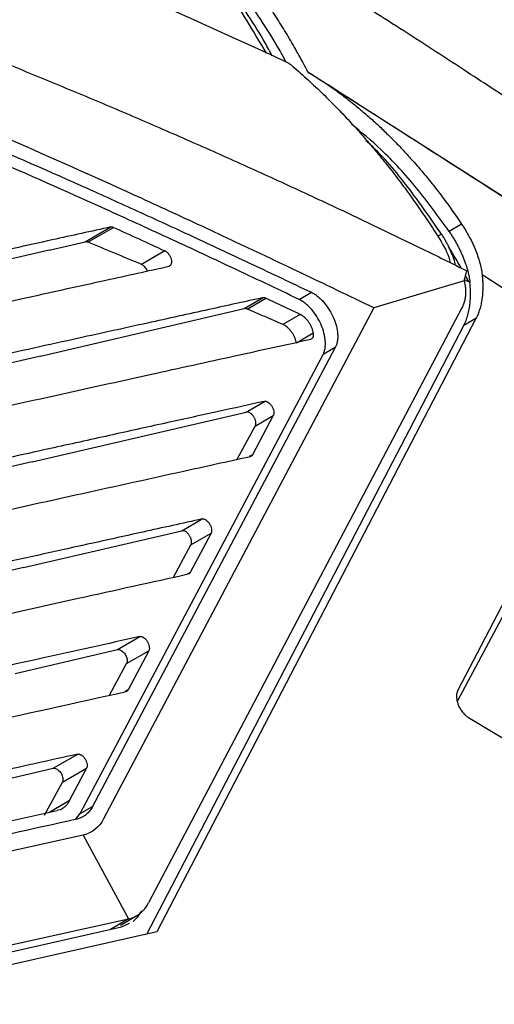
# Model space of a CAD drawing. Header units: millimetres. Extents: x 156922 to 157823, y 112322 to 113312.
# Tile 43 of 123: x 157750 to 157777, y 112540 to 112597. Entities that reach past the tile are written whole.
import ezdxf

# ---------------------------------------------------------------- set-up
doc = ezdxf.new("R2010")
doc.units = ezdxf.units.MM

msp = doc.modelspace()

# ---------------------------------------------------------------- linework, layer by layer
at = {"color": 7, "linetype": 'Continuous', "lineweight": 25}
for p, q in [((157807.888, 112567.72), (157766.71, 112594.026)), ((157753.871, 112584.253), (157755.357, 112585.111)), ((157754.03, 112584.234), (157755.51, 112585.088)), ((157775.562, 112585.275), (157774.836, 112584.856)), ((157774.397, 112584.704), (157774.188, 112584.583)), ((157751.8, 112583.771), (157753.871, 112584.253)), ((157751.8, 112583.771), (157712.79, 112574.702)), ((157758.466, 112583.738), (157757.117, 112582.96)), ((157775.977, 112581.964), (157775.787, 112582.302)), ((157823.066, 112552.743), (157776.744, 112582.352)), ((157775.707, 112582.012), (157770.5, 112580.455)), ((157775.723, 112582.071), (157775.977, 112581.964)), ((157776.039, 112581.924), (157775.977, 112581.964)), ((157763.036, 112580.411), (157764.134, 112581.045)), ((157763.201, 112580.39), (157764.292, 112581.02)), ((157766.198, 112580.944), (157766.905, 112581.353)), ((157751.31, 112577.685), (157763.036, 112580.411)), ((157770.5, 112580.455), (157754.936, 112551.05)), ((157775.578, 112580.465), (157775.215, 112579.775)), ((157776.389, 112579.845), (157757.999, 112544.553)), ((157766.267, 112580.083), (157765.263, 112579.503)), ((157776.389, 112579.845), (157775.682, 112579.437)), ((157757.439, 112544.426), (157775.682, 112579.437)), ((157775.215, 112579.775), (157757.533, 112546.22)), ((157767.013, 112578.994), (157766.043, 112578.434)), ((157768.287, 112578.174), (157754.304, 112551.772)), ((157768.287, 112578.174), (157767.58, 112577.766)), ((157751.31, 112577.685), (157712.431, 112568.646)), ((157753.597, 112551.364), (157767.579, 112577.766)), ((157763.144, 112574.464), (157764.206, 112575.078)), ((157750.821, 112571.599), (157763.144, 112574.464)), ((157764.713, 112574.259), (157763.518, 112572.003)), ((157763.673, 112573.658), (157764.713, 112574.259)), ((157762.635, 112571.743), (157763.673, 112573.658)), ((157763.518, 112572.003), (157763.332, 112571.896)), ((157750.821, 112571.599), (157712.47, 112562.682)), ((157781.809, 112570.875), (157775.329, 112558.418)), ((157781.65, 112569.68), (157775.321, 112557.853)), ((157759.441, 112567.631), (157760.618, 112568.31)), ((157750.332, 112565.513), (157759.441, 112567.631)), ((157761.128, 112567.493), (157759.933, 112565.238)), ((157759.971, 112566.825), (157761.128, 112567.493)), ((157758.958, 112564.957), (157759.971, 112566.825)), ((157750.332, 112565.513), (157719.136, 112558.26)), ((157759.933, 112565.238), (157759.746, 112565.13)), ((157755.738, 112560.798), (157757.032, 112561.544)), ((157749.843, 112559.427), (157755.738, 112560.798)), ((157756.268, 112559.992), (157757.544, 112560.728)), ((157757.543, 112560.728), (157756.349, 112558.473)), ((157755.281, 112558.17), (157756.268, 112559.992)), ((157756.349, 112558.473), (157756.162, 112558.365)), ((157775.959, 112556.88), (157783.05, 112552.641)), ((157752.036, 112553.964), (157753.446, 112554.778)), ((157749.353, 112553.341), (157752.036, 112553.964)), ((157752.566, 112553.159), (157753.96, 112553.964)), ((157753.96, 112553.964), (157752.965, 112552.086)), ((157751.538, 112551.261), (157752.566, 112553.159)), ((157752.965, 112552.086), (157751.843, 112551.438)), ((157753.597, 112551.364), (157754.304, 112551.772)), ((157753.323, 112551.022), (157753.597, 112551.364)), ((157753.769, 112550.127), (157756.374, 112545.301)), ((157739.802, 112541.661), (157756.374, 112545.301)), ((157756.374, 112545.301), (157755.334, 112544.7)), ((157755.916, 112544.945), (157756.858, 112545.49)), ((157739.446, 112541.121), (157755.979, 112544.846)), ((157755.979, 112544.846), (157756.426, 112545.057)), ((157757.999, 112544.553), (157739.508, 112540.387))]:
    msp.add_line(p, q, dxfattribs=at)
at = {"color": 7, "linetype": 'Continuous', "lineweight": 25, "flags": 128}
msp.add_lwpolyline([(157753.769, 112550.127), (157746.294, 112548.468), (157738.819, 112546.808)], dxfattribs=at)
at = {"color": 7, "linetype": 'Continuous', "lineweight": 25}
for points in [[(157765.629, 112594.525), (157753.998, 112599.872), (157730.854, 112609.759), (157707.571, 112617.252), (157695.875, 112620.208)], [(157756.302, 112560.182), (157756.306, 112560.108), (157756.295, 112560.041), (157756.268, 112559.992)], [(157752.599, 112553.349), (157752.604, 112553.274), (157752.592, 112553.208), (157752.566, 112553.159)], [(157754.936, 112551.05), (157754.676, 112550.559), (157754.269, 112550.238), (157753.769, 112550.127)], [(157756.374, 112545.301), (157756.871, 112545.41), (157757.275, 112545.73), (157757.533, 112546.22)], [(157756.634, 112545.155), (157756.835, 112545.313), (157757.004, 112545.521), (157757.134, 112545.772)]]:
    msp.add_open_spline(points, degree=3, dxfattribs=at)
for points, knots in [([(157705.576, 112609.447), (157706.313, 112609.234), (157707.789, 112608.807), (157710.005, 112608.153), (157712.227, 112607.488), (157714.457, 112606.809), (157716.693, 112606.116), (157718.936, 112605.41), (157721.186, 112604.69), (157723.443, 112603.954), (157725.707, 112603.204), (157727.978, 112602.438), (157730.257, 112601.656), (157732.542, 112600.856), (157734.835, 112600.04), (157737.135, 112599.206), (157739.659, 112598.274), (157742.413, 112597.235), (157745.4, 112596.081), (157748.409, 112594.889), (157751.441, 112593.659), (157754.496, 112592.389), (157757.573, 112591.078), (157760.672, 112589.724), (157763.794, 112588.327), (157766.938, 112586.884), (157770.105, 112585.396), (157772.221, 112584.371), (157773.284, 112583.856)], [0, 0, 0, 0, 0.031873, 0.063902, 0.096089, 0.128432, 0.160933, 0.193591, 0.226407, 0.25938, 0.292512, 0.325802, 0.35925, 0.392857, 0.426623, 0.460547, 0.494631, 0.538499, 0.582781, 0.627478, 0.672588, 0.718114, 0.764055, 0.810412, 0.857185, 0.904374, 0.951979, 1, 1, 1, 1]), ([(157755.102, 112607.006), (157756.333, 112605.737), (157758.804, 112603.192), (157761.873, 112599.166), (157763.56, 112596.351), (157764.304, 112595.11)], [0, 0, 0, 0, 0.35695, 0.716499, 1, 1, 1, 1]), ([(157766.71, 112594.026), (157766.625, 112594.189), (157766.454, 112594.513), (157766.191, 112594.994), (157765.922, 112595.471), (157765.647, 112595.943), (157765.367, 112596.41), (157765.081, 112596.872), (157764.789, 112597.329), (157764.217, 112598.199), (157763.335, 112599.448), (157762.076, 112601.042), (157760.737, 112602.554), (157759.589, 112603.701), (157758.694, 112604.518), (157758.074, 112605.052), (157757.447, 112605.562), (157756.814, 112606.049), (157756.385, 112606.353), (157756.171, 112606.505)], [0, 0, 0, 0, 0.032507, 0.064954, 0.097349, 0.1297, 0.162017, 0.194307, 0.226581, 0.258847, 0.38018, 0.500647, 0.625102, 0.747592, 0.798822, 0.849627, 0.900058, 0.950165, 1, 1, 1, 1]), ([(157765.445, 112594.607), (157765.293, 112594.889), (157764.802, 112595.805), (157763.99, 112597.054), (157763.067, 112598.381), (157762.144, 112599.599), (157761.068, 112600.897), (157759.812, 112602.235), (157758.81, 112603.215), (157758.205, 112603.713), (157758.06, 112603.833)], [0, 0, 0, 0, 0.079199, 0.256987, 0.370331, 0.482935, 0.640576, 0.795674, 0.950981, 1, 1, 1, 1]), ([(157770.5, 112580.455), (157769.792, 112580.796), (157768.392, 112581.471), (157766.317, 112582.462), (157764.291, 112583.423), (157762.313, 112584.354), (157760.384, 112585.254), (157758.503, 112586.123), (157754.906, 112587.77), (157749.711, 112590.088), (157742.809, 112593.026), (157736.046, 112595.737), (157730.741, 112597.714), (157726.994, 112599.031), (157724.704, 112599.81), (157722.443, 112600.552), (157720.21, 112601.259), (157718.006, 112601.931), (157716.548, 112602.352), (157715.823, 112602.561)], [0, 0, 0, 0, 0.038454, 0.07604, 0.112759, 0.148611, 0.183598, 0.217718, 0.250973, 0.379458, 0.500899, 0.62817, 0.750288, 0.792985, 0.835246, 0.877074, 0.918473, 0.959447, 1, 1, 1, 1]), ([(157715.985, 112601.653), (157716.391, 112601.536), (157717.204, 112601.303), (157718.43, 112600.94), (157719.665, 112600.566), (157720.908, 112600.181), (157722.161, 112599.784), (157723.422, 112599.376), (157724.693, 112598.956), (157725.972, 112598.525), (157727.261, 112598.083), (157730.187, 112597.06), (157734.843, 112595.348), (157741.151, 112592.859), (157747.575, 112590.17), (157752.858, 112587.851), (157757.116, 112585.926), (157760.276, 112584.473), (157763.552, 112582.945), (157765.775, 112581.889), (157766.905, 112581.353)], [0, 0, 0, 0, 0.024345, 0.048833, 0.073465, 0.098242, 0.123165, 0.148234, 0.17345, 0.198813, 0.224325, 0.249986, 0.372451, 0.49964, 0.621479, 0.749549, 0.808856, 0.870366, 0.93408, 1, 1, 1, 1]), ([(157764.649, 112594.958), (157764.516, 112595.206), (157764.09, 112596.001), (157763.363, 112597.154), (157762.57, 112598.334), (157761.897, 112599.258), (157760.99, 112600.454), (157760.212, 112601.294), (157759.662, 112601.888)], [0, 0, 0, 0, 0.097292, 0.311705, 0.473381, 0.592979, 0.712069, 1, 1, 1, 1]), ([(157766.198, 112580.944), (157765.548, 112581.254), (157764.259, 112581.867), (157762.345, 112582.768), (157760.469, 112583.645), (157758.63, 112584.496), (157756.83, 112585.323), (157755.067, 112586.125), (157751.714, 112587.635), (157746.87, 112589.76), (157740.446, 112592.45), (157734.138, 112594.939), (157729.194, 112596.757), (157725.699, 112597.972), (157723.566, 112598.69), (157721.458, 112599.377), (157719.375, 112600.032), (157717.317, 112600.657), (157715.955, 112601.049), (157715.278, 112601.244)], [0, 0, 0, 0, 0.037932, 0.075144, 0.111637, 0.147409, 0.182463, 0.216798, 0.250415, 0.378476, 0.500318, 0.62751, 0.749988, 0.792677, 0.834954, 0.876821, 0.918282, 0.959341, 1, 1, 1, 1]), ([(157805.353, 112573.864), (157804.233, 112574.672), (157801.934, 112576.33), (157798.593, 112578.693), (157795.498, 112580.856), (157792.79, 112582.725), (157790.295, 112584.43), (157787.976, 112586.002), (157785.79, 112587.474), (157783.682, 112588.885), (157781.369, 112590.422), (157778.693, 112592.187), (157775.518, 112594.26), (157772.036, 112596.513), (157769.598, 112598.07), (157768.397, 112598.836)], [0, 0, 0, 0, 0.094428, 0.193833, 0.280053, 0.353021, 0.420682, 0.487003, 0.542823, 0.597727, 0.655998, 0.7266, 0.810009, 0.906455, 1, 1, 1, 1]), ([(157765.629, 112594.525), (157765.775, 112594.4), (157766.068, 112594.151), (157766.502, 112593.767), (157766.932, 112593.375), (157767.358, 112592.974), (157767.78, 112592.565), (157768.199, 112592.147), (157768.614, 112591.721), (157769.024, 112591.287), (157769.432, 112590.844), (157769.835, 112590.393), (157770.338, 112589.813), (157770.937, 112589.098), (157771.621, 112588.238), (157772.29, 112587.356), (157772.941, 112586.451), (157773.578, 112585.526), (157773.987, 112584.893), (157774.192, 112584.576)], [0, 0, 0, 0, 0.044871, 0.0898158, 0.1348473, 0.1799783, 0.2252215, 0.2705894, 0.3160947, 0.3617497, 0.4075667, 0.4535578, 0.4997352, 0.5823234, 0.6651401, 0.7482512, 0.831722, 0.9156171, 1, 1, 1, 1]), ([(157766.71, 112594.026), (157766.836, 112593.95), (157767.085, 112593.799), (157767.453, 112593.564), (157767.813, 112593.324), (157768.164, 112593.08), (157768.507, 112592.831), (157768.842, 112592.58), (157769.169, 112592.326), (157769.488, 112592.069), (157769.8, 112591.81), (157770.104, 112591.55), (157770.4, 112591.288), (157770.688, 112591.026), (157770.969, 112590.763), (157771.243, 112590.499), (157771.609, 112590.138), (157772.073, 112589.662), (157772.637, 112589.051), (157773.212, 112588.394), (157773.795, 112587.688), (157774.385, 112586.932), (157774.979, 112586.126), (157775.364, 112585.562), (157775.56, 112585.274)], [0, 0, 0, 0, 0.036691, 0.07287, 0.108543, 0.143716, 0.178393, 0.212578, 0.246272, 0.279479, 0.312198, 0.344432, 0.376181, 0.407445, 0.438223, 0.468516, 0.498322, 0.560865, 0.626459, 0.695095, 0.766765, 0.841472, 0.919218, 1, 1, 1, 1]), ([(157817.392, 112561.64), (157815.922, 112562.575), (157811.803, 112565.195), (157804.793, 112569.665), (157796.176, 112575.169), (157786.919, 112581.09), (157777.414, 112587.176), (157770.969, 112591.301), (157767.845, 112593.301)], [0, 0, 0, 0, 0.090403, 0.253271, 0.427596, 0.613926, 0.812855, 1, 1, 1, 1]), ([(157774.837, 112584.857), (157774.23, 112585.696), (157773.017, 112587.37), (157771.126, 112589.448), (157769.791, 112590.555), (157769.22, 112591.029)], [0, 0, 0, 0, 0.364575, 0.727902, 1, 1, 1, 1]), ([(157774.397, 112584.704), (157773.766, 112585.615), (157772.504, 112587.436), (157771.008, 112589.221), (157770.123, 112590.001), (157770.038, 112590.075)], [0, 0, 0, 0, 0.475341, 0.950016, 1, 1, 1, 1]), ([(157755.357, 112585.111), (157754.23, 112584.863), (157751.621, 112584.289), (157746.642, 112583.192), (157740.663, 112581.874), (157734.287, 112580.47), (157728.654, 112579.228), (157723.724, 112578.138), (157719.616, 112577.226), (157716.111, 112576.444), (157714.022, 112575.975), (157712.997, 112575.746)], [0, 0, 0, 0, 0.080013, 0.185335, 0.353431, 0.504287, 0.637904, 0.753127, 0.853424, 0.928053, 1, 1, 1, 1]), ([(157755.357, 112585.111), (157755.369, 112585.113), (157755.392, 112585.117), (157755.43, 112585.114), (157755.469, 112585.105), (157755.496, 112585.094), (157755.51, 112585.088)], [0, 0, 0, 0, 0.2518541, 0.5000412, 0.7482075, 1, 1, 1, 1]), ([(157755.51, 112585.088), (157755.999, 112584.866), (157756.985, 112584.419), (157757.97, 112583.966), (157758.466, 112583.738)], [0, 0, 0, 0, 0.497136, 1, 1, 1, 1]), ([(157775.56, 112585.274), (157775.605, 112585.206), (157775.694, 112585.072), (157775.819, 112584.867), (157775.938, 112584.662), (157776.05, 112584.455), (157776.155, 112584.247), (157776.253, 112584.038), (157776.366, 112583.773), (157776.487, 112583.454), (157776.601, 112583.082), (157776.69, 112582.714), (157776.726, 112582.473), (157776.744, 112582.352)], [0, 0, 0, 0, 0.072125, 0.143807, 0.215179, 0.286371, 0.357513, 0.428731, 0.50015, 0.627065, 0.752234, 0.876326, 1, 1, 1, 1]), ([(157774.192, 112584.576), (157774.437, 112584.177), (157774.747, 112583.673), (157774.879, 112583.165), (157774.906, 112583.058)], [0, 0, 0, 0, 0.790523, 1, 1, 1, 1]), ([(157774.397, 112584.704), (157774.438, 112584.639), (157774.52, 112584.51), (157774.633, 112584.313), (157774.741, 112584.116), (157774.807, 112583.983), (157774.84, 112583.916)], [0, 0, 0, 0, 0.250825, 0.500712, 0.750242, 1, 1, 1, 1]), ([(157774.836, 112584.857), (157774.879, 112584.794), (157774.965, 112584.668), (157775.087, 112584.472), (157775.206, 112584.271), (157775.321, 112584.063), (157775.43, 112583.848), (157775.534, 112583.629), (157775.658, 112583.343), (157775.782, 112583.021), (157775.902, 112582.643), (157775.991, 112582.287), (157776.024, 112582.04), (157776.039, 112581.924)], [0, 0, 0, 0, 0.066928, 0.135387, 0.205368, 0.276856, 0.349832, 0.424266, 0.500124, 0.638468, 0.750042, 0.882962, 1, 1, 1, 1]), ([(157754.03, 112584.234), (157754.016, 112584.239), (157753.987, 112584.25), (157753.946, 112584.258), (157753.907, 112584.259), (157753.883, 112584.255), (157753.871, 112584.253)], [0, 0, 0, 0, 0.251821, 0.499998, 0.748176, 1, 1, 1, 1]), ([(157757.117, 112582.96), (157756.598, 112583.175), (157755.569, 112583.603), (157754.54, 112584.025), (157754.03, 112584.234)], [0, 0, 0, 0, 0.503729, 1, 1, 1, 1]), ([(157773.284, 112583.856), (157773.713, 112583.646), (157774.574, 112583.225), (157775.434, 112582.798), (157775.865, 112582.584)], [0, 0, 0, 0, 0.49885, 1, 1, 1, 1]), ([(157775.208, 112582.909), (157775.197, 112582.966), (157775.133, 112583.302), (157774.973, 112583.638), (157774.84, 112583.916)], [0, 0, 0, 0, 0.170601, 1, 1, 1, 1]), ([(157775.538, 112582.746), (157775.5, 112582.814), (157775.278, 112583.211), (157775.038, 112583.597), (157774.84, 112583.916)], [0, 0, 0, 0, 0.171459, 1, 1, 1, 1]), ([(157758.466, 112583.738), (157758.478, 112583.733), (157758.503, 112583.722), (157758.541, 112583.697), (157758.585, 112583.662), (157758.634, 112583.614), (157758.702, 112583.53), (157758.775, 112583.409), (157758.834, 112583.254), (157758.853, 112583.106), (157758.838, 112583.002), (157758.81, 112582.934), (157758.78, 112582.893), (157758.742, 112582.862), (157758.711, 112582.852), (157758.696, 112582.848)], [0, 0, 0, 0, 0.041118, 0.082662, 0.125377, 0.187246, 0.251204, 0.377496, 0.502014, 0.624889, 0.748584, 0.811139, 0.873534, 0.937113, 1, 1, 1, 1]), ([(157713.25, 112572.798), (157714.038, 112572.975), (157715.637, 112573.334), (157718.062, 112573.877), (157721.239, 112574.585), (157725.4, 112575.509), (157730.261, 112576.584), (157736.29, 112577.913), (157742.992, 112579.39), (157749.646, 112580.856), (157754.8, 112581.991), (157757.489, 112582.582), (157758.696, 112582.848)], [0, 0, 0, 0, 0.051511, 0.104467, 0.158869, 0.260068, 0.378486, 0.479778, 0.658861, 0.821835, 0.919982, 1, 1, 1, 1]), ([(157757.465, 112582.577), (157757.451, 112582.607), (157757.421, 112582.673), (157757.359, 112582.766), (157757.285, 112582.852), (157757.202, 112582.919), (157757.146, 112582.946), (157757.117, 112582.96)], [0, 0, 0, 0, 0.174501, 0.386789, 0.586993, 0.787332, 1, 1, 1, 1]), ([(157775.707, 112582.012), (157775.737, 112582.107), (157775.795, 112582.295), (157775.842, 112582.488), (157775.865, 112582.584)], [0, 0, 0, 0, 0.504431, 1, 1, 1, 1]), ([(157776.744, 112582.352), (157776.751, 112582.283), (157776.764, 112582.144), (157776.776, 112581.94), (157776.782, 112581.741), (157776.78, 112581.545), (157776.772, 112581.353), (157776.757, 112581.166), (157776.73, 112580.935), (157776.683, 112580.667), (157776.607, 112580.372), (157776.511, 112580.095), (157776.43, 112579.929), (157776.389, 112579.845)], [0, 0, 0, 0, 0.070914, 0.141537, 0.211981, 0.282362, 0.352794, 0.423393, 0.494272, 0.620942, 0.747014, 0.873147, 1, 1, 1, 1]), ([(157775.707, 112582.012), (157775.717, 112581.972), (157775.748, 112581.843), (157775.782, 112581.627), (157775.797, 112581.371), (157775.784, 112581.125), (157775.743, 112580.892), (157775.677, 112580.67), (157775.611, 112580.533), (157775.578, 112580.465)], [0, 0, 0, 0, 0.0708612, 0.2303878, 0.3877986, 0.5432743, 0.6970027, 0.8491779, 1, 1, 1, 1]), ([(157775.682, 112579.437), (157775.705, 112579.484), (157775.752, 112579.577), (157775.815, 112579.727), (157775.871, 112579.882), (157775.92, 112580.044), (157775.962, 112580.212), (157775.998, 112580.386), (157776.034, 112580.609), (157776.063, 112580.885), (157776.077, 112581.219), (157776.071, 112581.564), (157776.05, 112581.804), (157776.039, 112581.924)], [0, 0, 0, 0, 0.07256, 0.144817, 0.216891, 0.288903, 0.360976, 0.43323, 0.505785, 0.629586, 0.752818, 0.876086, 1, 1, 1, 1]), ([(157764.134, 112581.045), (157763.092, 112580.817), (157760.871, 112580.33), (157757.328, 112579.552), (157753.099, 112578.621), (157747.182, 112577.317), (157741.076, 112575.972), (157735.571, 112574.758), (157731.667, 112573.897), (157728.161, 112573.122), (157724.385, 112572.285), (157720.538, 112571.428), (157716.526, 112570.531), (157713.905, 112569.94), (157712.628, 112569.653)], [0, 0, 0, 0, 0.0610467, 0.1301215, 0.2072243, 0.3081712, 0.4755581, 0.5636738, 0.6294857, 0.7032966, 0.7679372, 0.8491362, 0.9264902, 1, 1, 1, 1]), ([(157764.134, 112581.045), (157764.146, 112581.047), (157764.17, 112581.051), (157764.209, 112581.048), (157764.25, 112581.038), (157764.278, 112581.026), (157764.292, 112581.02)], [0, 0, 0, 0, 0.253012, 0.50137, 0.749035, 1, 1, 1, 1]), ([(157764.292, 112581.02), (157764.619, 112580.865), (157765.277, 112580.554), (157765.936, 112580.241), (157766.267, 112580.083)], [0, 0, 0, 0, 0.496684, 1, 1, 1, 1]), ([(157766.905, 112581.353), (157766.936, 112581.337), (157766.998, 112581.306), (157767.09, 112581.251), (157767.183, 112581.188), (157767.305, 112581.095), (157767.454, 112580.963), (157767.627, 112580.78), (157767.79, 112580.576), (157767.988, 112580.281), (157768.195, 112579.884), (157768.361, 112579.397), (157768.423, 112579.008), (157768.426, 112578.721), (157768.405, 112578.52), (157768.361, 112578.333), (157768.311, 112578.227), (157768.287, 112578.174)], [0, 0, 0, 0, 0.031827, 0.063508, 0.095186, 0.127006, 0.189935, 0.252982, 0.316605, 0.380444, 0.506821, 0.629373, 0.750742, 0.812007, 0.873482, 0.936509, 1, 1, 1, 1]), ([(157763.201, 112580.39), (157763.186, 112580.396), (157763.156, 112580.407), (157763.114, 112580.416), (157763.073, 112580.418), (157763.048, 112580.414), (157763.036, 112580.411)], [0, 0, 0, 0, 0.25195, 0.499998, 0.748047, 1, 1, 1, 1]), ([(157765.263, 112579.503), (157764.917, 112579.653), (157764.23, 112579.949), (157763.542, 112580.244), (157763.201, 112580.39)], [0, 0, 0, 0, 0.5033, 1, 1, 1, 1]), ([(157767.579, 112577.766), (157767.592, 112577.791), (157767.618, 112577.842), (157767.648, 112577.926), (157767.674, 112578.016), (157767.7, 112578.143), (157767.717, 112578.314), (157767.714, 112578.535), (157767.687, 112578.767), (157767.62, 112579.087), (157767.477, 112579.497), (157767.229, 112579.971), (157766.968, 112580.321), (157766.741, 112580.561), (157766.563, 112580.716), (157766.381, 112580.849), (157766.259, 112580.912), (157766.198, 112580.944)], [0, 0, 0, 0, 0.03111, 0.0622598, 0.0935945, 0.1252565, 0.1878557, 0.2504451, 0.3129659, 0.3754178, 0.5001896, 0.6247757, 0.7498438, 0.8121824, 0.874374, 0.9370369, 1, 1, 1, 1]), ([(157766.267, 112580.083), (157766.288, 112580.072), (157766.33, 112580.051), (157766.393, 112580.011), (157766.455, 112579.964), (157766.536, 112579.894), (157766.634, 112579.793), (157766.742, 112579.651), (157766.839, 112579.494), (157766.917, 112579.327), (157766.978, 112579.157), (157767, 112579.048), (157767.011, 112578.993)], [0, 0, 0, 0, 0.0626938, 0.1248474, 0.1869801, 0.2496113, 0.3730926, 0.4968659, 0.6232223, 0.7505876, 0.8754767, 1, 1, 1, 1]), ([(157766.043, 112578.434), (157766.038, 112578.463), (157766.026, 112578.52), (157766.002, 112578.607), (157765.971, 112578.695), (157765.925, 112578.806), (157765.856, 112578.938), (157765.756, 112579.09), (157765.639, 112579.233), (157765.512, 112579.351), (157765.385, 112579.444), (157765.304, 112579.484), (157765.263, 112579.503)], [0, 0, 0, 0, 0.066052, 0.131536, 0.197066, 0.263254, 0.383231, 0.503564, 0.635843, 0.768474, 0.884148, 1, 1, 1, 1]), ([(157767.012, 112578.993), (157767.014, 112578.971), (157767.02, 112578.928), (157767.019, 112578.868), (157767.011, 112578.812), (157766.99, 112578.747), (157766.948, 112578.681), (157766.895, 112578.661), (157766.868, 112578.651)], [0, 0, 0, 0, 0.125394, 0.248791, 0.372964, 0.500637, 0.750616, 1, 1, 1, 1]), ([(157712.903, 112566.71), (157713.663, 112566.882), (157715.202, 112567.23), (157717.534, 112567.754), (157719.922, 112568.29), (157722.365, 112568.835), (157726.131, 112569.674), (157732.01, 112570.976), (157740.685, 112572.891), (157749.52, 112574.838), (157757.029, 112576.493), (157762.358, 112577.664), (157765.412, 112578.333), (157766.868, 112578.651)], [0, 0, 0, 0, 0.041663, 0.084438, 0.128325, 0.173323, 0.219432, 0.336789, 0.5, 0.702492, 0.829067, 0.918505, 1, 1, 1, 1]), ([(157764.207, 112575.078), (157763.324, 112574.884), (157761.471, 112574.477), (157758.558, 112573.837), (157755.398, 112573.141), (157751.638, 112572.312), (157746.044, 112571.078), (157739.726, 112569.685), (157732.888, 112568.175), (157727.146, 112566.902), (157722.208, 112565.802), (157718.349, 112564.936), (157715.308, 112564.251), (157713.306, 112563.797), (157712.321, 112563.574)], [0, 0, 0, 0, 0.051367, 0.107804, 0.16931, 0.234857, 0.325958, 0.493838, 0.60127, 0.722383, 0.825945, 0.885843, 0.943861, 1, 1, 1, 1]), ([(157764.207, 112575.078), (157764.217, 112575.08), (157764.237, 112575.085), (157764.271, 112575.084), (157764.313, 112575.076), (157764.363, 112575.057), (157764.439, 112575.012), (157764.533, 112574.931), (157764.632, 112574.804), (157764.704, 112574.656), (157764.737, 112574.531), (157764.747, 112574.436), (157764.745, 112574.369), (157764.735, 112574.308), (157764.721, 112574.275), (157764.713, 112574.259)], [0, 0, 0, 0, 0.041103, 0.082648, 0.125347, 0.187236, 0.251161, 0.377393, 0.50192, 0.624863, 0.748579, 0.811118, 0.873533, 0.937097, 1, 1, 1, 1]), ([(157763.707, 112573.849), (157763.705, 112573.871), (157763.7, 112573.915), (157763.685, 112573.984), (157763.662, 112574.05), (157763.633, 112574.115), (157763.596, 112574.179), (157763.552, 112574.241), (157763.491, 112574.313), (157763.413, 112574.389), (157763.319, 112574.448), (157763.226, 112574.476), (157763.172, 112574.468), (157763.144, 112574.464)], [0, 0, 0, 0, 0.075359, 0.146617, 0.21535, 0.28331, 0.352308, 0.424077, 0.50016, 0.62934, 0.749317, 0.869698, 1, 1, 1, 1]), ([(157763.673, 112573.658), (157763.68, 112573.672), (157763.692, 112573.697), (157763.703, 112573.743), (157763.709, 112573.794), (157763.708, 112573.83), (157763.707, 112573.849)], [0, 0, 0, 0, 0.252197, 0.499998, 0.7478, 1, 1, 1, 1]), ([(157714.401, 112561.042), (157715.112, 112561.203), (157716.539, 112561.526), (157718.681, 112562.009), (157720.834, 112562.493), (157723.97, 112563.197), (157728.367, 112564.177), (157733.86, 112565.395), (157740.322, 112566.823), (157747.035, 112568.305), (157753.696, 112569.774), (157759.007, 112570.945), (157762.088, 112571.622), (157763.402, 112571.911)], [0, 0, 0, 0, 0.042967, 0.086221, 0.129765, 0.173596, 0.276958, 0.398119, 0.509923, 0.673584, 0.810324, 0.919129, 1, 1, 1, 1]), ([(157763.518, 112572.003), (157763.511, 112571.992), (157763.497, 112571.968), (157763.47, 112571.942), (157763.438, 112571.922), (157763.414, 112571.915), (157763.402, 112571.911)], [0, 0, 0, 0, 0.25218, 0.499987, 0.7478, 1, 1, 1, 1]), ([(157760.618, 112568.31), (157759.476, 112568.059), (157756.798, 112567.469), (157752.186, 112566.451), (157746.518, 112565.199), (157740.74, 112563.923), (157735.228, 112562.704), (157730.497, 112561.655), (157726.243, 112560.707), (157722.499, 112559.869), (157720.166, 112559.343), (157719.007, 112559.082)], [0, 0, 0, 0, 0.082655, 0.193843, 0.333563, 0.492418, 0.611412, 0.731639, 0.833554, 0.917297, 1, 1, 1, 1]), ([(157760.618, 112568.31), (157760.628, 112568.313), (157760.649, 112568.318), (157760.683, 112568.317), (157760.725, 112568.309), (157760.775, 112568.29), (157760.851, 112568.245), (157760.946, 112568.165), (157761.045, 112568.037), (157761.117, 112567.89), (157761.151, 112567.765), (157761.161, 112567.67), (157761.16, 112567.604), (157761.15, 112567.543), (157761.135, 112567.51), (157761.128, 112567.493)], [0, 0, 0, 0, 0.0411009, 0.0826436, 0.1253421, 0.1872313, 0.2511582, 0.3773966, 0.501928, 0.624867, 0.748576, 0.8111126, 0.8735281, 0.9370937, 1, 1, 1, 1]), ([(157760.004, 112567.015), (157760.002, 112567.038), (157759.998, 112567.082), (157759.982, 112567.15), (157759.96, 112567.217), (157759.93, 112567.282), (157759.893, 112567.346), (157759.85, 112567.408), (157759.788, 112567.48), (157759.71, 112567.555), (157759.616, 112567.615), (157759.524, 112567.642), (157759.469, 112567.635), (157759.441, 112567.631)], [0, 0, 0, 0, 0.075359, 0.146617, 0.21535, 0.28331, 0.352308, 0.424077, 0.50016, 0.62934, 0.749317, 0.869698, 1, 1, 1, 1]), ([(157759.971, 112566.825), (157759.977, 112566.838), (157759.99, 112566.864), (157760.001, 112566.91), (157760.006, 112566.96), (157760.005, 112566.997), (157760.004, 112567.015)], [0, 0, 0, 0, 0.252197, 0.499998, 0.7478, 1, 1, 1, 1]), ([(157721.893, 112556.733), (157722.685, 112556.912), (157724.293, 112557.274), (157726.734, 112557.82), (157729.872, 112558.521), (157734.084, 112559.457), (157739.892, 112560.744), (157746.491, 112562.203), (157753.315, 112563.712), (157757.702, 112564.679), (157759.817, 112565.146)], [0, 0, 0, 0, 0.062076, 0.126054, 0.191935, 0.309243, 0.458889, 0.651791, 0.832161, 1, 1, 1, 1]), ([(157759.933, 112565.238), (157759.926, 112565.226), (157759.912, 112565.203), (157759.885, 112565.176), (157759.853, 112565.156), (157759.829, 112565.149), (157759.817, 112565.146)], [0, 0, 0, 0, 0.252199, 0.500013, 0.74782, 1, 1, 1, 1]), ([(157757.031, 112561.544), (157755.154, 112561.129), (157751.278, 112560.272), (157745.003, 112558.884), (157739.376, 112557.639), (157734.73, 112556.608), (157731.629, 112555.919), (157728.956, 112555.323), (157727.298, 112554.951), (157726.496, 112554.772)], [0, 0, 0, 0, 0.18486, 0.381651, 0.61752, 0.738258, 0.838139, 0.921762, 1, 1, 1, 1]), ([(157757.031, 112561.544), (157757.042, 112561.546), (157757.062, 112561.551), (157757.096, 112561.551), (157757.138, 112561.543), (157757.189, 112561.524), (157757.265, 112561.479), (157757.36, 112561.399), (157757.46, 112561.272), (157757.532, 112561.124), (157757.566, 112560.999), (157757.577, 112560.905), (157757.575, 112560.839), (157757.566, 112560.778), (157757.551, 112560.745), (157757.543, 112560.728)], [0, 0, 0, 0, 0.041099, 0.082639, 0.125335, 0.18722, 0.251147, 0.37739, 0.501929, 0.624868, 0.748573, 0.811108, 0.873524, 0.93709, 1, 1, 1, 1]), ([(157755.738, 112560.798), (157755.79, 112560.809), (157755.851, 112560.8), (157755.975, 112560.742), (157756.039, 112560.693), (157756.152, 112560.569), (157756.201, 112560.494), (157756.273, 112560.337), (157756.296, 112560.256), (157756.302, 112560.182)], [0, 0, 0, 0, 0.25, 0.25, 0.5, 0.5, 0.75, 0.75, 1, 1, 1, 1]), ([(157729.386, 112552.426), (157730.069, 112552.578), (157731.555, 112552.91), (157733.958, 112553.445), (157736.716, 112554.058), (157741.215, 112555.056), (157747.761, 112556.507), (157753.266, 112557.724), (157756.232, 112558.381)], [0, 0, 0, 0, 0.075971, 0.165276, 0.267913, 0.383885, 0.667965, 1, 1, 1, 1]), ([(157756.349, 112558.473), (157756.342, 112558.461), (157756.328, 112558.438), (157756.3, 112558.411), (157756.269, 112558.391), (157756.245, 112558.384), (157756.232, 112558.381)], [0, 0, 0, 0, 0.252194, 0.500006, 0.747816, 1, 1, 1, 1]), ([(157775.329, 112558.418), (157775.321, 112558.401), (157775.305, 112558.366), (157775.287, 112558.308), (157775.274, 112558.246), (157775.266, 112558.181), (157775.261, 112558.032), (157775.301, 112557.765), (157775.424, 112557.48), (157775.539, 112557.295), (157775.616, 112557.188), (157775.713, 112557.076), (157775.829, 112556.966), (157775.914, 112556.91), (157775.959, 112556.88)], [0, 0, 0, 0, 0.044495, 0.088542, 0.132143, 0.175296, 0.218003, 0.412084, 0.616753, 0.673474, 0.740167, 0.816824, 0.903438, 1, 1, 1, 1]), ([(157753.446, 112554.778), (157751.785, 112554.41), (157748.545, 112553.693), (157743.39, 112552.55), (157738.566, 112551.48), (157735.318, 112550.758), (157733.985, 112550.461)], [0, 0, 0, 0, 0.256292, 0.499999, 0.794912, 1, 1, 1, 1]), ([(157753.446, 112554.778), (157753.459, 112554.78), (157753.485, 112554.785), (157753.527, 112554.781), (157753.57, 112554.77), (157753.616, 112554.751), (157753.665, 112554.722), (157753.718, 112554.683), (157753.791, 112554.614), (157753.875, 112554.507), (157753.949, 112554.359), (157753.985, 112554.233), (157753.995, 112554.139), (157753.993, 112554.073), (157753.982, 112554.013), (157753.968, 112553.98), (157753.96, 112553.964)], [0, 0, 0, 0, 0.05095, 0.10061, 0.149861, 0.199606, 0.250723, 0.31269, 0.37549, 0.500348, 0.625197, 0.74955, 0.811457, 0.873825, 0.936848, 1, 1, 1, 1]), ([(157752.036, 112553.964), (157752.087, 112553.976), (157752.148, 112553.967), (157752.273, 112553.909), (157752.336, 112553.86), (157752.449, 112553.736), (157752.499, 112553.66), (157752.571, 112553.504), (157752.593, 112553.422), (157752.599, 112553.349)], [0, 0, 0, 0, 0.25, 0.25, 0.5, 0.5, 0.75, 0.75, 1, 1, 1, 1]), ([(157752.965, 112552.086), (157752.949, 112552.057), (157752.917, 112551.999), (157752.862, 112551.92), (157752.803, 112551.847), (157752.739, 112551.781), (157752.655, 112551.708), (157752.547, 112551.636), (157752.413, 112551.571), (157752.314, 112551.544), (157752.265, 112551.531)], [0, 0, 0, 0, 0.100271, 0.200148, 0.299905, 0.399816, 0.500155, 0.666876, 0.833067, 1, 1, 1, 1]), ([(157737.317, 112548.214), (157739.543, 112548.709), (157744.528, 112549.816), (157749.508, 112550.92), (157752.265, 112551.531)], [0, 0, 0, 0, 0.446453, 1, 1, 1, 1]), ([(157754.304, 112551.772), (157754.282, 112551.733), (157754.24, 112551.656), (157754.167, 112551.551), (157754.088, 112551.454), (157754.002, 112551.366), (157753.891, 112551.269), (157753.747, 112551.172), (157753.567, 112551.085), (157753.436, 112551.05), (157753.37, 112551.033)], [0, 0, 0, 0, 0.100196, 0.199993, 0.299665, 0.399486, 0.499729, 0.666612, 0.832943, 1, 1, 1, 1]), ([(157753.37, 112551.033), (157750.88, 112550.481), (157748.389, 112549.928), (157743.405, 112548.822), (157740.914, 112548.269), (157738.421, 112547.715)], [0, 0, 0, 0, 0.5, 0.5, 1, 1, 1, 1])]:
    msp.add_open_spline(points, degree=3, knots=knots, dxfattribs=at)

doc.saveas('drawing.dxf')
